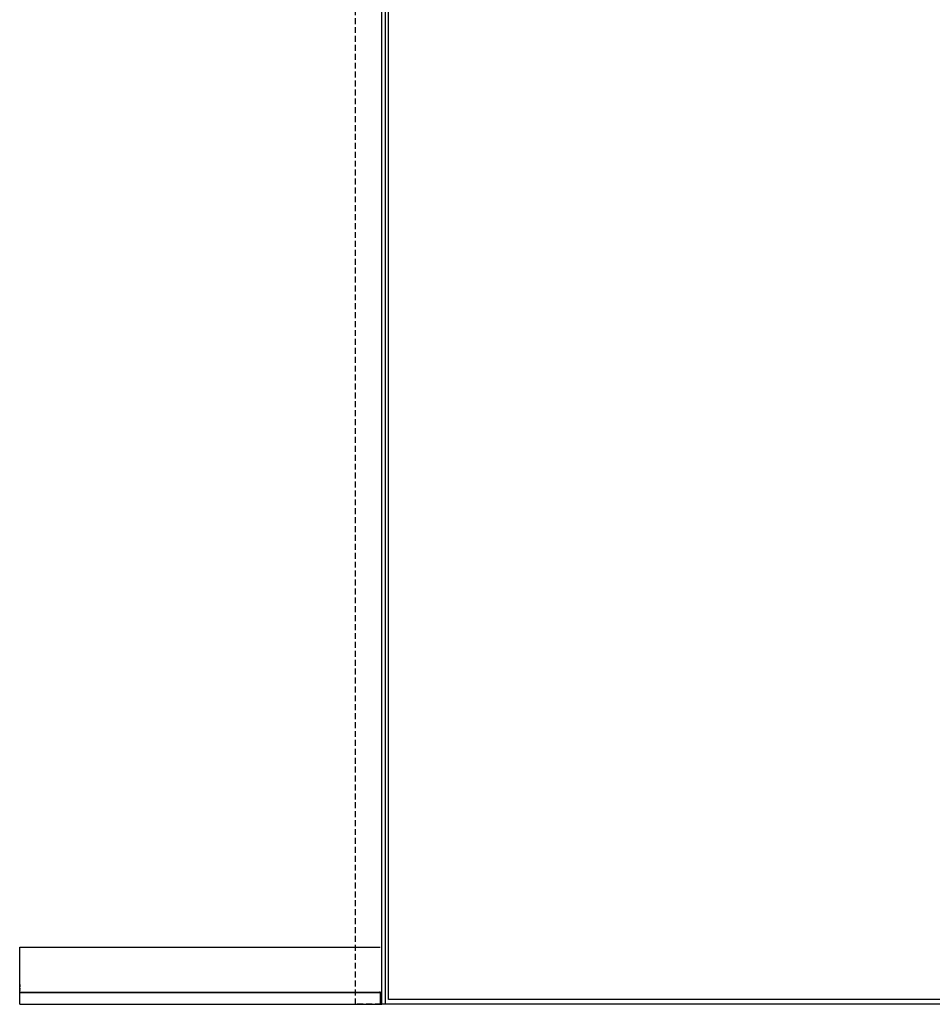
# Model space of a CAD drawing. Header units: millimetres. Extents: x -833 to 16580, y 400 to 6384.
# Tile 36 of 44: x 14630 to 15605, y 2096 to 3149. Entities that reach past the tile are written whole.
import ezdxf

# ---------------------------------------------------------------- set-up
doc = ezdxf.new("R2010")
doc.units = ezdxf.units.MM
doc.linetypes.add('NASCOSTA', pattern=[9.525, 6.35, -3.175])
doc.layers.add('arancio', color=40, linetype='Continuous')
doc.layers.add('nero', color=7, linetype='Continuous')

msp = doc.modelspace()

# ---------------------------------------------------------------- linework, layer by layer
at = {"color": 7, "linetype": 'Continuous', "lineweight": 25}
for p, q in [((14629.5, 2096.5), (14629.5, 2157.7)), ((14629.5, 2157.7), (15014.6, 2157.7)), ((14629.5, 2117.5), (14629.5, 2117.3)), ((14629.5, 2117.3), (14629.5, 2117.3)), ((14629.5, 2117.2), (14629.5, 2117.2)), ((14629.5, 2117.1), (14629.5, 2117.1)), ((14629.5, 2117.1), (14629.5, 2117)), ((14629.5, 2117), (14629.5, 2117)), ((14629.5, 2116.9), (14629.5, 2116.9)), ((14629.5, 2116.8), (14629.5, 2116.8)), ((14629.5, 2116.8), (14629.5, 2116.7)), ((14629.5, 2116.7), (14629.5, 2116.7)), ((14629.5, 2116.6), (14629.5, 2116.6)), ((14629.5, 2116.5), (14629.5, 2116.5)), ((14629.5, 2116.5), (14629.5, 2116.4)), ((14629.5, 2116.4), (14629.5, 2116.4)), ((14629.5, 2116.3), (14629.5, 2116.3)), ((14629.5, 2116.2), (14629.5, 2116.2)), ((14629.5, 2116.2), (14629.5, 2116.2)), ((14629.5, 2116.1), (14629.5, 2116.1)), ((14629.5, 2116), (14629.5, 2115.9)), ((14629.5, 2116), (14629.5, 2116)), ((14629.5, 2115.9), (14629.5, 2115.9)), ((14629.5, 2115.8), (14629.5, 2115.8)), ((14629.5, 2115.7), (14629.5, 2115.6)), ((14629.5, 2115.7), (14629.5, 2115.7)), ((14629.5, 2115.6), (14629.5, 2115.6)), ((14629.5, 2115.5), (14629.5, 2115.5)), ((14629.5, 2115.4), (14629.5, 2115.4)), ((14629.5, 2115.4), (14629.5, 2115.4)), ((14629.5, 2115.3), (14629.5, 2115.3)), ((14629.5, 2115.2), (14629.5, 2115.2)), ((14629.5, 2115.1), (14629.5, 2115.1)), ((14629.5, 2115.1), (14629.5, 2115.1)), ((14629.5, 2115), (14629.5, 2115)), ((14629.5, 2114.9), (14629.5, 2114.9)), ((14629.5, 2114.9), (14629.5, 2114.8)), ((14629.5, 2114.8), (14629.5, 2114.8)), ((14629.5, 2114.7), (14629.5, 2114.7)), ((14629.5, 2114.6), (14629.5, 2114.6)), ((14629.5, 2114.6), (14629.5, 2114.5)), ((14629.5, 2114.5), (14629.5, 2114.5)), ((14629.5, 2114.4), (14629.5, 2114.4)), ((14629.5, 2114.3), (14629.5, 2114.3)), ((14629.5, 2114.3), (14629.5, 2114.3)), ((14629.5, 2114.2), (14629.5, 2114.2)), ((14629.5, 2114.1), (14629.5, 2114)), ((14629.5, 2114.1), (14629.5, 2114.1)), ((14629.5, 2114), (14629.5, 2114)), ((14629.5, 2113.9), (14629.5, 2113.9)), ((14629.5, 2113.8), (14629.5, 2113.7)), ((14629.5, 2113.8), (14629.5, 2113.8)), ((14629.5, 2113.7), (14629.5, 2113.7)), ((14629.5, 2113.6), (14629.5, 2113.6)), ((14629.5, 2113.5), (14629.5, 2113.5)), ((14629.5, 2113.5), (14629.5, 2113.5)), ((14629.5, 2113.4), (14629.5, 2113.4)), ((14629.5, 2113.3), (14629.5, 2113.3)), ((14629.5, 2113.2), (14629.5, 2113.2)), ((14629.5, 2113.2), (14629.5, 2113.2)), ((14629.5, 2113.1), (14629.5, 2113.1)), ((14629.5, 2113), (14629.5, 2113)), ((14629.5, 2113), (14629.5, 2112.9)), ((14629.5, 2112.9), (14629.5, 2112.5)), ((14629.5, 2112.2), (14629.5, 2112.5)), ((14629.5, 2112.1), (14629.5, 2111.7)), ((14629.5, 2111.7), (14629.5, 2111.1)), ((15014.6, 2109.2), (14629.5, 2109.2)), ((15014.6, 2108.6), (14629.5, 2108.6)), ((15014.6, 2110), (15014.6, 2110)), ((15014.6, 2109.6), (15014.6, 2110)), ((15014.6, 2109.7), (15014.6, 2109.7)), ((15014.6, 2109.6), (15014.6, 2109.6)), ((15014.6, 2109.6), (15014.6, 2108.9)), ((15014.6, 2108.6), (15014.6, 2098)), ((15014.6, 2108.6), (15014.6, 2096.5)), ((14629.5, 2096.5), (15016.5, 2096.5))]:
    msp.add_line(p, q, dxfattribs=at)
at = {"color": 7, "linetype": 'Continuous', "lineweight": 25, "flags": 128}
for points in [[(14629.5, 2117.5), (14629.5, 2117.5), (14629.5, 2117.5), (14629.5, 2117.5), (14629.5, 2117.5), (14629.5, 2117.5), (14629.5, 2117.5), (14629.5, 2117.5), (14629.5, 2117.5)], [(14629.5, 2117.3), (14629.5, 2117.3), (14629.5, 2117.3), (14629.5, 2117.3), (14629.5, 2117.3), (14629.5, 2117.3), (14629.5, 2117.3), (14629.5, 2117.3), (14629.5, 2117.3)], [(14629.5, 2117.3), (14629.5, 2117.2), (14629.5, 2117.2), (14629.5, 2117.2), (14629.5, 2117.2), (14629.5, 2117.2), (14629.5, 2117.2), (14629.5, 2117.2), (14629.5, 2117.2)], [(14629.5, 2117.1), (14629.5, 2117.1), (14629.5, 2117.1), (14629.5, 2117.1), (14629.5, 2117.2), (14629.5, 2117.2), (14629.5, 2117.2), (14629.5, 2117.2), (14629.5, 2117.2)], [(14629.5, 2117.1), (14629.5, 2117.1), (14629.5, 2117.1), (14629.5, 2117.1), (14629.5, 2117.1), (14629.5, 2117.1), (14629.5, 2117.1), (14629.5, 2117.1), (14629.5, 2117.1)], [(14629.5, 2117), (14629.5, 2117), (14629.5, 2117), (14629.5, 2117), (14629.5, 2117), (14629.5, 2117), (14629.5, 2117), (14629.5, 2117), (14629.5, 2117)], [(14629.5, 2117), (14629.5, 2117), (14629.5, 2116.9), (14629.5, 2116.9), (14629.5, 2116.9), (14629.5, 2116.9), (14629.5, 2116.9), (14629.5, 2116.9), (14629.5, 2116.9)], [(14629.5, 2116.8), (14629.5, 2116.8), (14629.5, 2116.8), (14629.5, 2116.9), (14629.5, 2116.9), (14629.5, 2116.9), (14629.5, 2116.9), (14629.5, 2116.9), (14629.5, 2116.9)], [(14629.5, 2116.8), (14629.5, 2116.8), (14629.5, 2116.8), (14629.5, 2116.8), (14629.5, 2116.8), (14629.5, 2116.8), (14629.5, 2116.8), (14629.5, 2116.8), (14629.5, 2116.8)], [(14629.5, 2116.7), (14629.5, 2116.7), (14629.5, 2116.7), (14629.5, 2116.7), (14629.5, 2116.7), (14629.5, 2116.7), (14629.5, 2116.7), (14629.5, 2116.7), (14629.5, 2116.7)], [(14629.5, 2116.7), (14629.5, 2116.7), (14629.5, 2116.7), (14629.5, 2116.6), (14629.5, 2116.6), (14629.5, 2116.6), (14629.5, 2116.6), (14629.5, 2116.6), (14629.5, 2116.6)], [(14629.5, 2116.5), (14629.5, 2116.5), (14629.5, 2116.6), (14629.5, 2116.6), (14629.5, 2116.6), (14629.5, 2116.6), (14629.5, 2116.6), (14629.5, 2116.6), (14629.5, 2116.6)], [(14629.5, 2116.5), (14629.5, 2116.5), (14629.5, 2116.5), (14629.5, 2116.5), (14629.5, 2116.5), (14629.5, 2116.5), (14629.5, 2116.5), (14629.5, 2116.5), (14629.5, 2116.5)], [(14629.5, 2116.4), (14629.5, 2116.4), (14629.5, 2116.4), (14629.5, 2116.4), (14629.5, 2116.4), (14629.5, 2116.4), (14629.5, 2116.4), (14629.5, 2116.4), (14629.5, 2116.4)], [(14629.5, 2116.4), (14629.5, 2116.4), (14629.5, 2116.4), (14629.5, 2116.4), (14629.5, 2116.3), (14629.5, 2116.3), (14629.5, 2116.3), (14629.5, 2116.3), (14629.5, 2116.3)], [(14629.5, 2116.2), (14629.5, 2116.3), (14629.5, 2116.3), (14629.5, 2116.3), (14629.5, 2116.3), (14629.5, 2116.3), (14629.5, 2116.3), (14629.5, 2116.3), (14629.5, 2116.3)], [(14629.5, 2116.1), (14629.5, 2116.1), (14629.5, 2116.1), (14629.5, 2116.1), (14629.5, 2116.1), (14629.5, 2116.1), (14629.5, 2116.1), (14629.5, 2116.2), (14629.5, 2116.2)], [(14629.5, 2116.2), (14629.5, 2116.2), (14629.5, 2116.2), (14629.5, 2116.2), (14629.5, 2116.2), (14629.5, 2116.2), (14629.5, 2116.2), (14629.5, 2116.2), (14629.5, 2116.2)], [(14629.5, 2116.1), (14629.5, 2116.1), (14629.5, 2116.1), (14629.5, 2116.1), (14629.5, 2116.1), (14629.5, 2116), (14629.5, 2116), (14629.5, 2116), (14629.5, 2116)], [(14629.5, 2116), (14629.5, 2116), (14629.5, 2116), (14629.5, 2116), (14629.5, 2116), (14629.5, 2116), (14629.5, 2116), (14629.5, 2116), (14629.5, 2116)], [(14629.5, 2115.8), (14629.5, 2115.8), (14629.5, 2115.8), (14629.5, 2115.8), (14629.5, 2115.8), (14629.5, 2115.8), (14629.5, 2115.9), (14629.5, 2115.9), (14629.5, 2115.9)], [(14629.5, 2115.9), (14629.5, 2115.9), (14629.5, 2115.9), (14629.5, 2115.9), (14629.5, 2115.9), (14629.5, 2115.9), (14629.5, 2115.9), (14629.5, 2115.9), (14629.5, 2115.9)], [(14629.5, 2115.8), (14629.5, 2115.8), (14629.5, 2115.8), (14629.5, 2115.8), (14629.5, 2115.8), (14629.5, 2115.8), (14629.5, 2115.7), (14629.5, 2115.7), (14629.5, 2115.7)], [(14629.5, 2115.7), (14629.5, 2115.7), (14629.5, 2115.7), (14629.5, 2115.7), (14629.5, 2115.7), (14629.5, 2115.7), (14629.5, 2115.7), (14629.5, 2115.7), (14629.5, 2115.7)], [(14629.5, 2115.5), (14629.5, 2115.5), (14629.5, 2115.5), (14629.5, 2115.5), (14629.5, 2115.5), (14629.5, 2115.6), (14629.5, 2115.6), (14629.5, 2115.6), (14629.5, 2115.6)], [(14629.5, 2115.6), (14629.5, 2115.6), (14629.5, 2115.6), (14629.5, 2115.6), (14629.5, 2115.6), (14629.5, 2115.6), (14629.5, 2115.6), (14629.5, 2115.6), (14629.5, 2115.6)], [(14629.5, 2115.5), (14629.5, 2115.5), (14629.5, 2115.5), (14629.5, 2115.5), (14629.5, 2115.5), (14629.5, 2115.5), (14629.5, 2115.5), (14629.5, 2115.4), (14629.5, 2115.4)], [(14629.5, 2115.4), (14629.5, 2115.4), (14629.5, 2115.4), (14629.5, 2115.4), (14629.5, 2115.4), (14629.5, 2115.4), (14629.5, 2115.4), (14629.5, 2115.4), (14629.5, 2115.4)], [(14629.5, 2115.4), (14629.5, 2115.3), (14629.5, 2115.3), (14629.5, 2115.3), (14629.5, 2115.3), (14629.5, 2115.3), (14629.5, 2115.3), (14629.5, 2115.3), (14629.5, 2115.3)], [(14629.5, 2115.2), (14629.5, 2115.2), (14629.5, 2115.2), (14629.5, 2115.2), (14629.5, 2115.3), (14629.5, 2115.3), (14629.5, 2115.3), (14629.5, 2115.3), (14629.5, 2115.3)], [(14629.5, 2115.2), (14629.5, 2115.2), (14629.5, 2115.2), (14629.5, 2115.2), (14629.5, 2115.2), (14629.5, 2115.2), (14629.5, 2115.2), (14629.5, 2115.2), (14629.5, 2115.1)], [(14629.5, 2115.1), (14629.5, 2115.1), (14629.5, 2115.1), (14629.5, 2115.1), (14629.5, 2115.1), (14629.5, 2115.1), (14629.5, 2115.1), (14629.5, 2115.1), (14629.5, 2115.1)], [(14629.5, 2115.1), (14629.5, 2115.1), (14629.5, 2115), (14629.5, 2115), (14629.5, 2115), (14629.5, 2115), (14629.5, 2115), (14629.5, 2115), (14629.5, 2115)], [(14629.5, 2114.9), (14629.5, 2114.9), (14629.5, 2114.9), (14629.5, 2115), (14629.5, 2115), (14629.5, 2115), (14629.5, 2115), (14629.5, 2115), (14629.5, 2115)], [(14629.5, 2114.9), (14629.5, 2114.9), (14629.5, 2114.9), (14629.5, 2114.9), (14629.5, 2114.9), (14629.5, 2114.9), (14629.5, 2114.9), (14629.5, 2114.9), (14629.5, 2114.9)], [(14629.5, 2114.8), (14629.5, 2114.8), (14629.5, 2114.8), (14629.5, 2114.8), (14629.5, 2114.8), (14629.5, 2114.8), (14629.5, 2114.8), (14629.5, 2114.8), (14629.5, 2114.8)], [(14629.5, 2114.8), (14629.5, 2114.8), (14629.5, 2114.8), (14629.5, 2114.7), (14629.5, 2114.7), (14629.5, 2114.7), (14629.5, 2114.7), (14629.5, 2114.7), (14629.5, 2114.7)], [(14629.5, 2114.6), (14629.5, 2114.6), (14629.5, 2114.7), (14629.5, 2114.7), (14629.5, 2114.7), (14629.5, 2114.7), (14629.5, 2114.7), (14629.5, 2114.7), (14629.5, 2114.7)], [(14629.5, 2114.6), (14629.5, 2114.6), (14629.5, 2114.6), (14629.5, 2114.6), (14629.5, 2114.6), (14629.5, 2114.6), (14629.5, 2114.6), (14629.5, 2114.6), (14629.5, 2114.6)], [(14629.5, 2114.5), (14629.5, 2114.5), (14629.5, 2114.5), (14629.5, 2114.5), (14629.5, 2114.5), (14629.5, 2114.5), (14629.5, 2114.5), (14629.5, 2114.5), (14629.5, 2114.5)], [(14629.5, 2114.5), (14629.5, 2114.5), (14629.5, 2114.5), (14629.5, 2114.5), (14629.5, 2114.4), (14629.5, 2114.4), (14629.5, 2114.4), (14629.5, 2114.4), (14629.5, 2114.4)], [(14629.5, 2114.3), (14629.5, 2114.4), (14629.5, 2114.4), (14629.5, 2114.4), (14629.5, 2114.4), (14629.5, 2114.4), (14629.5, 2114.4), (14629.5, 2114.4), (14629.5, 2114.4)], [(14629.5, 2114.2), (14629.5, 2114.2), (14629.5, 2114.2), (14629.5, 2114.2), (14629.5, 2114.2), (14629.5, 2114.2), (14629.5, 2114.2), (14629.5, 2114.2), (14629.5, 2114.3)], [(14629.5, 2114.3), (14629.5, 2114.3), (14629.5, 2114.3), (14629.5, 2114.3), (14629.5, 2114.3), (14629.5, 2114.3), (14629.5, 2114.3), (14629.5, 2114.3), (14629.5, 2114.3)], [(14629.5, 2114.2), (14629.5, 2114.2), (14629.5, 2114.2), (14629.5, 2114.2), (14629.5, 2114.2), (14629.5, 2114.1), (14629.5, 2114.1), (14629.5, 2114.1), (14629.5, 2114.1)], [(14629.5, 2114.1), (14629.5, 2114.1), (14629.5, 2114.1), (14629.5, 2114.1), (14629.5, 2114.1), (14629.5, 2114.1), (14629.5, 2114.1), (14629.5, 2114.1), (14629.5, 2114.1)], [(14629.5, 2113.9), (14629.5, 2113.9), (14629.5, 2113.9), (14629.5, 2113.9), (14629.5, 2113.9), (14629.5, 2113.9), (14629.5, 2113.9), (14629.5, 2114), (14629.5, 2114)], [(14629.5, 2114), (14629.5, 2114), (14629.5, 2114), (14629.5, 2114), (14629.5, 2114), (14629.5, 2114), (14629.5, 2114), (14629.5, 2114), (14629.5, 2114)], [(14629.5, 2113.9), (14629.5, 2113.9), (14629.5, 2113.9), (14629.5, 2113.9), (14629.5, 2113.9), (14629.5, 2113.9), (14629.5, 2113.8), (14629.5, 2113.8), (14629.5, 2113.8)], [(14629.5, 2113.8), (14629.5, 2113.8), (14629.5, 2113.8), (14629.5, 2113.8), (14629.5, 2113.8), (14629.5, 2113.8), (14629.5, 2113.8), (14629.5, 2113.8), (14629.5, 2113.8)], [(14629.5, 2113.6), (14629.5, 2113.6), (14629.5, 2113.6), (14629.5, 2113.6), (14629.5, 2113.6), (14629.5, 2113.6), (14629.5, 2113.7), (14629.5, 2113.7), (14629.5, 2113.7)], [(14629.5, 2113.7), (14629.5, 2113.7), (14629.5, 2113.7), (14629.5, 2113.7), (14629.5, 2113.7), (14629.5, 2113.7), (14629.5, 2113.7), (14629.5, 2113.7), (14629.5, 2113.7)], [(14629.5, 2113.6), (14629.5, 2113.6), (14629.5, 2113.6), (14629.5, 2113.6), (14629.5, 2113.6), (14629.5, 2113.6), (14629.5, 2113.6), (14629.5, 2113.5), (14629.5, 2113.5)], [(14629.5, 2113.5), (14629.5, 2113.5), (14629.5, 2113.5), (14629.5, 2113.5), (14629.5, 2113.5), (14629.5, 2113.5), (14629.5, 2113.5), (14629.5, 2113.5), (14629.5, 2113.5)], [(14629.5, 2113.5), (14629.5, 2113.4), (14629.5, 2113.4), (14629.5, 2113.4), (14629.5, 2113.4), (14629.5, 2113.4), (14629.5, 2113.4), (14629.5, 2113.4), (14629.5, 2113.4)], [(14629.5, 2113.3), (14629.5, 2113.3), (14629.5, 2113.3), (14629.5, 2113.3), (14629.5, 2113.3), (14629.5, 2113.4), (14629.5, 2113.4), (14629.5, 2113.4), (14629.5, 2113.4)], [(14629.5, 2113.3), (14629.5, 2113.3), (14629.5, 2113.3), (14629.5, 2113.3), (14629.5, 2113.3), (14629.5, 2113.3), (14629.5, 2113.3), (14629.5, 2113.3), (14629.5, 2113.2)], [(14629.5, 2113.2), (14629.5, 2113.2), (14629.5, 2113.2), (14629.5, 2113.2), (14629.5, 2113.2), (14629.5, 2113.2), (14629.5, 2113.2), (14629.5, 2113.2), (14629.5, 2113.2)], [(14629.5, 2113.2), (14629.5, 2113.2), (14629.5, 2113.1), (14629.5, 2113.1), (14629.5, 2113.1), (14629.5, 2113.1), (14629.5, 2113.1), (14629.5, 2113.1), (14629.5, 2113.1)], [(14629.5, 2113), (14629.5, 2113), (14629.5, 2113), (14629.5, 2113), (14629.5, 2113.1), (14629.5, 2113.1), (14629.5, 2113.1), (14629.5, 2113.1), (14629.5, 2113.1)], [(14629.5, 2113), (14629.5, 2113), (14629.5, 2113), (14629.5, 2113), (14629.5, 2113), (14629.5, 2113), (14629.5, 2113), (14629.5, 2113), (14629.5, 2113)], [(14629.5, 2112.9), (14629.5, 2112.9), (14629.5, 2112.9), (14629.5, 2112.9), (14629.5, 2112.9), (14629.5, 2112.9), (14629.5, 2112.9), (14629.5, 2112.9), (14629.5, 2112.9)], [(14629.5, 2112.1), (14629.5, 2112.1), (14629.5, 2112.2), (14629.5, 2112.2), (14629.5, 2112.2), (14629.5, 2112.2), (14629.5, 2112.2), (14629.5, 2112.2), (14629.5, 2112.2)], [(15014.6, 2109.6), (15014.6, 2109.6), (15014.6, 2109.6), (15014.6, 2109.6), (15014.6, 2109.6), (15014.6, 2109.6), (15014.6, 2109.6), (15014.6, 2109.6), (15014.6, 2109.6)], [(15014.6, 2109.2), (15014.6, 2109.2), (15014.6, 2109.1), (15014.6, 2109.1), (15014.6, 2109), (15014.6, 2108.9), (15014.6, 2108.8), (15014.6, 2108.7), (15014.6, 2108.6)], [(15014.6, 2109.1), (15014.6, 2109.1), (15014.6, 2109), (15014.6, 2109), (15014.6, 2108.9), (15014.6, 2108.9), (15014.6, 2108.8), (15014.6, 2108.7), (15014.6, 2108.6)]]:
    msp.add_lwpolyline(points, dxfattribs=at)
at = {"layer": 'arancio', "linetype": 'NASCOSTA'}
for p, q in [((14988.2, 2096.5), (14988.2, 4211.5)), ((15872.8, 2096.5), (14988.2, 2096.5))]:
    msp.add_line(p, q, dxfattribs=at)
at = {"layer": 'nero'}
for p, q in [((15016.5, 2096.5), (15016.5, 4207.5)), ((15020.5, 2096.5), (15020.5, 4207.5)), ((15844.5, 2096.5), (15016.5, 2096.5)), ((15840.5, 2096.5), (15020.5, 2096.5))]:
    msp.add_line(p, q, dxfattribs=at)
msp.add_lwpolyline([(15023.5, 4204.5), (15837.5, 4204.5), (15837.5, 2101.5), (15023.5, 2101.5)], close=True, dxfattribs=at)

doc.saveas('drawing.dxf')
